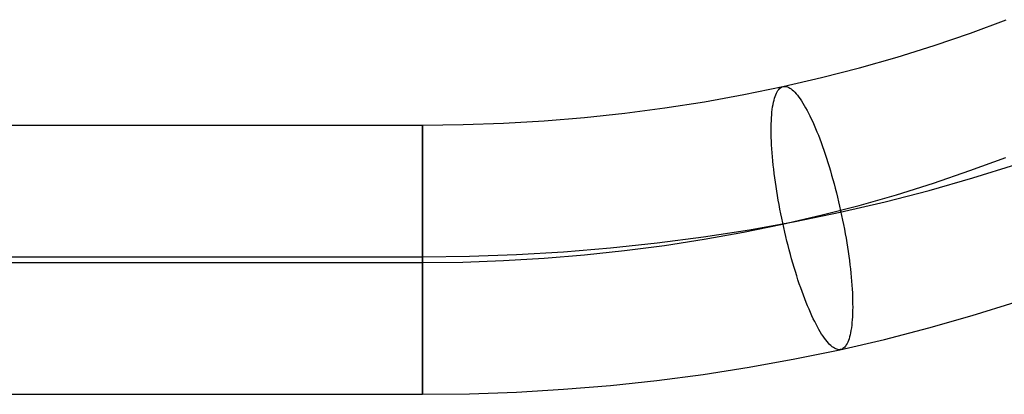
# Model space of a CAD drawing. Header units: millimetres. Extents: x 119 to 175.9, y -203.1 to -153.8.
# Tile 182 of 256: x 154.4 to 161.6, y -198.3 to -195.5. Entities that reach past the tile are written whole.
import ezdxf

# ---------------------------------------------------------------- set-up
doc = ezdxf.new("R2010")
doc.units = ezdxf.units.MM
doc.header["$MEASUREMENT"] = 0
doc.layers.add('Layer 01', color=5, linetype='Continuous', true_color=0x0000ff)

msp = doc.modelspace()

# ---------------------------------------------------------------- linework, layer by layer
at = {"layer": 'Layer 01'}
for p, q in [((161.3296, -195.6116, 22.1991), (161.5915, -195.5144, 22.3019)), ((161.063, -195.7027, 22.1028), (161.3296, -195.6116, 22.1991)), ((160.7921, -195.7875, 22.0132), (161.063, -195.7027, 22.1028)), ((160.5171, -195.8658, 21.9304), (160.7921, -195.7875, 22.0132)), ((160.2383, -195.9376, 21.8544), (160.5171, -195.8658, 21.9304)), ((159.9561, -196.0029, 21.7854), (160.2383, -195.9376, 21.8544)), ((159.6709, -196.0615, 21.7235), (159.9561, -196.0029, 21.7854)), ((159.9048, -196.0621, 22.0813), (159.9097, -196.0509, 22.0494)), ((159.9097, -196.0509, 22.0494), (159.9149, -196.0409, 22.0172)), ((159.9149, -196.0409, 22.0172), (159.9205, -196.0319, 21.9847)), ((159.9205, -196.0319, 21.9847), (159.9263, -196.0241, 21.952)), ((159.9263, -196.0241, 21.952), (159.9325, -196.0174, 21.9191)), ((159.9325, -196.0174, 21.9191), (159.9389, -196.0119, 21.886)), ((159.9389, -196.0119, 21.886), (159.9456, -196.0075, 21.8528)), ((159.9456, -196.0075, 21.8528), (159.9526, -196.0042, 21.8196)), ((159.9526, -196.0042, 21.8196), (159.9598, -196.0021, 21.7863)), ((159.9598, -196.0021, 21.7863), (159.9673, -196.0012, 21.753)), ((159.9673, -196.0012, 21.753), (159.9751, -196.0014, 21.7197)), ((159.9751, -196.0014, 21.7197), (159.983, -196.0027, 21.6865)), ((159.983, -196.0027, 21.6865), (159.9912, -196.0053, 21.6535)), ((159.9912, -196.0053, 21.6535), (159.9996, -196.009, 21.6206)), ((159.9996, -196.009, 21.6206), (160.0082, -196.0138, 21.5879)), ((160.0082, -196.0138, 21.5879), (160.017, -196.0198, 21.5555)), ((160.017, -196.0198, 21.5555), (160.026, -196.0269, 21.5233)), ((160.026, -196.0269, 21.5233), (160.0352, -196.0351, 21.4915)), ((160.0352, -196.0351, 21.4915), (160.0445, -196.0445, 21.46)), ((160.0445, -196.0445, 21.46), (160.054, -196.055, 21.4289)), ((159.0925, -196.1584, 21.621), (159.3829, -196.1134, 21.6687)), ((159.3829, -196.1134, 21.6687), (159.6709, -196.0615, 21.7235)), ((159.885, -196.1339, 22.2347), (159.8883, -196.1174, 22.205)), ((159.8883, -196.1174, 22.205), (159.8919, -196.102, 22.1747)), ((159.8919, -196.102, 22.1747), (159.8959, -196.0877, 22.144)), ((159.8959, -196.0877, 22.144), (159.9002, -196.0744, 22.1128)), ((159.9002, -196.0744, 22.1128), (159.9048, -196.0621, 22.0813)), ((160.054, -196.055, 21.4289), (160.0636, -196.0665, 21.3982)), ((160.0636, -196.0665, 21.3982), (160.0733, -196.0792, 21.3681)), ((160.0733, -196.0792, 21.3681), (160.0832, -196.0929, 21.3384)), ((160.0832, -196.0929, 21.3384), (160.0932, -196.1076, 21.3092)), ((160.0932, -196.1076, 21.3092), (160.1032, -196.1234, 21.2807)), ((160.1032, -196.1234, 21.2807), (160.1133, -196.1402, 21.2527)), ((158.5058, -196.228, 21.5475), (158.8, -196.1967, 21.5806)), ((158.8, -196.1967, 21.5806), (159.0925, -196.1584, 21.621)), ((159.8753, -196.2094, 22.348), (159.8772, -196.1891, 22.3206)), ((159.8772, -196.1891, 22.3206), (159.8795, -196.1697, 22.2926)), ((159.8795, -196.1697, 22.2926), (159.8821, -196.1513, 22.2639)), ((159.8821, -196.1513, 22.2639), (159.885, -196.1339, 22.2347)), ((160.1133, -196.1402, 21.2527), (160.1235, -196.158, 21.2254)), ((160.1235, -196.158, 21.2254), (160.1338, -196.1768, 21.1988)), ((160.1338, -196.1768, 21.1988), (160.1441, -196.1965, 21.1729)), ((160.1441, -196.1965, 21.1729), (160.1544, -196.2171, 21.1477)), ((157.6163, -196.2803, 21.4921), (157.9136, -196.2699, 21.5032)), ((157.9136, -196.2699, 21.5032), (158.2102, -196.2524, 21.5217)), ((158.2102, -196.2524, 21.5217), (158.5058, -196.228, 21.5475)), ((159.8718, -196.2756, 22.426), (159.8726, -196.2526, 22.4007)), ((159.8726, -196.2526, 22.4007), (159.8738, -196.2306, 22.3747)), ((159.8738, -196.2306, 22.3747), (159.8753, -196.2094, 22.348)), ((160.1544, -196.2171, 21.1477), (160.1648, -196.2387, 21.1233)), ((160.1648, -196.2387, 21.1233), (160.1751, -196.2611, 21.0998)), ((160.1751, -196.2611, 21.0998), (160.1855, -196.2843, 21.077)), ((147.4619, -196.2838, 21.4884), (157.3186, -196.2838, 21.4884)), ((157.3186, -196.2838, 21.4884), (157.6163, -196.2803, 21.4921)), ((157.3186, -196.2838, 21.4884), (157.3186, -196.2837, 21.4543)), ((157.3186, -196.2837, 21.4543), (157.3186, -196.2847, 21.4202)), ((157.3186, -196.2852, 21.5225), (157.3186, -196.2838, 21.4884)), ((157.3186, -196.2847, 21.4202), (157.3186, -196.287, 21.3861)), ((157.3186, -196.2877, 21.5566), (157.3186, -196.2852, 21.5225)), ((157.3186, -196.287, 21.3861), (157.3186, -196.2904, 21.3521)), ((157.3186, -196.2914, 21.5905), (157.3186, -196.2877, 21.5566)), ((157.3186, -196.2904, 21.3521), (157.3186, -196.2949, 21.3183)), ((157.3186, -196.2962, 21.6243), (157.3186, -196.2914, 21.5905)), ((157.3186, -196.2949, 21.3183), (157.3186, -196.3007, 21.2846)), ((157.3186, -196.3023, 21.6579), (157.3186, -196.2962, 21.6243)), ((157.3186, -196.3007, 21.2846), (157.3186, -196.3076, 21.2512)), ((157.3186, -196.3095, 21.6913), (157.3186, -196.3023, 21.6579)), ((157.3186, -196.3076, 21.2512), (157.3186, -196.3157, 21.218)), ((157.3186, -196.3178, 21.7244), (157.3186, -196.3095, 21.6913)), ((157.3186, -196.3157, 21.218), (157.3186, -196.3249, 21.1851)), ((157.3186, -196.3273, 21.7572), (157.3186, -196.3178, 21.7244)), ((157.3186, -196.3249, 21.1851), (157.3186, -196.3353, 21.1526)), ((157.3186, -196.338, 21.7897), (157.3186, -196.3273, 21.7572)), ((157.3186, -196.3353, 21.1526), (157.3186, -196.3467, 21.1204)), ((157.3186, -196.3497, 21.8217), (157.3186, -196.338, 21.7897)), ((159.8712, -196.3239, 22.4742), (159.8713, -196.2993, 22.4505)), ((159.8714, -196.3493, 22.4971), (159.8712, -196.3239, 22.4742)), ((159.8713, -196.2993, 22.4505), (159.8718, -196.2756, 22.426)), ((160.1855, -196.2843, 21.077), (160.1958, -196.3084, 21.0551)), ((160.1958, -196.3084, 21.0551), (160.2061, -196.3333, 21.0341)), ((160.2061, -196.3333, 21.0341), (160.2163, -196.3589, 21.0139)), ((157.3186, -196.3467, 21.1204), (157.3186, -196.3593, 21.0887)), ((157.3186, -196.3626, 21.8534), (157.3186, -196.3497, 21.8217)), ((157.3186, -196.3593, 21.0887), (157.3186, -196.373, 21.0574)), ((157.3186, -196.3765, 21.8845), (157.3186, -196.3626, 21.8534)), ((157.3186, -196.373, 21.0574), (157.3186, -196.3878, 21.0266)), ((157.3186, -196.3915, 21.9152), (157.3186, -196.3765, 21.8845)), ((157.3186, -196.3878, 21.0266), (157.3186, -196.4036, 20.9964)), ((157.3186, -196.4076, 21.9453), (157.3186, -196.3915, 21.9152)), ((157.3186, -196.4036, 20.9964), (157.3186, -196.4205, 20.9667)), ((157.3186, -196.4247, 21.9749), (157.3186, -196.4076, 21.9453)), ((159.8721, -196.3753, 22.5192), (159.8714, -196.3493, 22.4971)), ((159.873, -196.4021, 22.5403), (159.8721, -196.3753, 22.5192)), ((159.8743, -196.4296, 22.5606), (159.873, -196.4021, 22.5403)), ((160.2163, -196.3589, 21.0139), (160.2265, -196.3852, 20.9948)), ((160.2265, -196.3852, 20.9948), (160.2366, -196.4123, 20.9765)), ((160.2366, -196.4123, 20.9765), (160.2467, -196.44, 20.9593)), ((157.3186, -196.4205, 20.9667), (157.3186, -196.4383, 20.9376)), ((157.3186, -196.4429, 22.0038), (157.3186, -196.4247, 21.9749)), ((157.3186, -196.4383, 20.9376), (157.3186, -196.4572, 20.9091)), ((157.3186, -196.462, 22.0321), (157.3186, -196.4429, 22.0038)), ((157.3186, -196.4572, 20.9091), (157.3186, -196.4771, 20.8814)), ((157.3186, -196.4821, 22.0597), (157.3186, -196.462, 22.0321)), ((157.3186, -196.4771, 20.8814), (157.3186, -196.4979, 20.8543)), ((157.3186, -196.5031, 22.0866), (157.3186, -196.4821, 22.0597)), ((159.876, -196.4577, 22.5799), (159.8743, -196.4296, 22.5606)), ((159.8781, -196.4864, 22.5982), (159.876, -196.4577, 22.5799)), ((160.2467, -196.44, 20.9593), (160.2566, -196.4683, 20.943)), ((160.2566, -196.4683, 20.943), (160.2665, -196.4972, 20.9278)), ((157.3186, -196.4979, 20.8543), (157.3186, -196.5196, 20.828)), ((157.3186, -196.5251, 22.1127), (157.3186, -196.5031, 22.0866)), ((157.3186, -196.5196, 20.828), (157.3186, -196.5423, 20.8024)), ((157.3186, -196.5479, 22.1381), (157.3186, -196.5251, 22.1127)), ((157.3186, -196.5423, 20.8024), (157.3186, -196.5658, 20.7776)), ((157.3186, -196.5716, 22.1627), (157.3186, -196.5479, 22.1381)), ((159.8804, -196.5157, 22.6156), (159.8781, -196.4864, 22.5982)), ((159.8832, -196.5455, 22.632), (159.8804, -196.5157, 22.6156)), ((159.8863, -196.5759, 22.6474), (159.8832, -196.5455, 22.632)), ((160.2665, -196.4972, 20.9278), (160.2762, -196.5267, 20.9136)), ((160.2762, -196.5267, 20.9136), (160.2858, -196.5567, 20.9005)), ((160.2858, -196.5567, 20.9005), (160.2953, -196.5873, 20.8884)), ((161.3257, -196.617, 23.1605), (161.5873, -196.5198, 23.2633)), ((157.3186, -196.5658, 20.7776), (157.3186, -196.5901, 20.7537)), ((157.3186, -196.5962, 22.1864), (157.3186, -196.5716, 22.1627)), ((157.3186, -196.5901, 20.7537), (157.3186, -196.6153, 20.7306)), ((157.3186, -196.6216, 22.2092), (157.3186, -196.5962, 22.1864)), ((157.3186, -196.6153, 20.7306), (157.3186, -196.6413, 20.7084)), ((157.3186, -196.6477, 22.2312), (157.3186, -196.6216, 22.2092)), ((159.8897, -196.6067, 22.6617), (159.8863, -196.5759, 22.6474)), ((159.8934, -196.6379, 22.675), (159.8897, -196.6067, 22.6617)), ((160.2953, -196.5873, 20.8884), (160.3046, -196.6182, 20.8774)), ((160.3046, -196.6182, 20.8774), (160.3137, -196.6496, 20.8676)), ((161.0593, -196.7079, 23.0644), (161.3257, -196.617, 23.1605)), ((161.3467, -196.6704, 21.0923), (161.6609, -196.5721, 21.1962)), ((157.3186, -196.6413, 20.7084), (157.3186, -196.668, 20.6872)), ((157.3186, -196.6746, 22.2523), (157.3186, -196.6477, 22.2312)), ((157.3186, -196.668, 20.6872), (157.3186, -196.6954, 20.6668)), ((157.3186, -196.7022, 22.2724), (157.3186, -196.6746, 22.2523)), ((157.3186, -196.6954, 20.6668), (157.3186, -196.7235, 20.6475)), ((157.3186, -196.7305, 22.2915), (157.3186, -196.7022, 22.2724)), ((159.8975, -196.6695, 22.6872), (159.8934, -196.6379, 22.675)), ((159.9019, -196.7015, 22.6984), (159.8975, -196.6695, 22.6872)), ((159.9067, -196.7338, 22.7084), (159.9019, -196.7015, 22.6984)), ((160.3137, -196.6496, 20.8676), (160.3227, -196.6814, 20.8588)), ((160.3227, -196.6814, 20.8588), (160.3315, -196.7134, 20.8511)), ((161.0277, -196.7612, 20.9963), (161.3467, -196.6704, 21.0923)), ((157.3186, -196.7235, 20.6475), (157.3186, -196.7523, 20.6291)), ((157.3186, -196.7594, 22.3096), (157.3186, -196.7305, 22.2915)), ((157.3186, -196.7523, 20.6291), (157.3186, -196.7817, 20.6117)), ((157.3186, -196.789, 22.3267), (157.3186, -196.7594, 22.3096)), ((159.9117, -196.7663, 22.7173), (159.9067, -196.7338, 22.7084)), ((159.9171, -196.7991, 22.7252), (159.9117, -196.7663, 22.7173)), ((160.3315, -196.7134, 20.8511), (160.34, -196.7458, 20.8446)), ((160.34, -196.7458, 20.8446), (160.3484, -196.7785, 20.8392)), ((160.7045, -196.8446, 20.9082), (161.0277, -196.7612, 20.9963)), ((160.7886, -196.7926, 22.9749), (161.0593, -196.7079, 23.0644)), ((157.3186, -196.7817, 20.6117), (157.3186, -196.8117, 20.5954)), ((157.3186, -196.8191, 22.3428), (157.3186, -196.789, 22.3267)), ((157.3186, -196.8117, 20.5954), (157.3186, -196.8422, 20.5801)), ((157.3186, -196.8497, 22.3578), (157.3186, -196.8191, 22.3428)), ((157.3186, -196.8422, 20.5801), (157.3186, -196.8732, 20.5659)), ((159.9228, -196.8321, 22.7318), (159.9171, -196.7991, 22.7252)), ((159.9287, -196.8653, 22.7374), (159.9228, -196.8321, 22.7318)), ((160.3484, -196.7785, 20.8392), (160.3566, -196.8114, 20.835)), ((160.3566, -196.8114, 20.835), (160.3645, -196.8444, 20.8319)), ((160.3645, -196.8444, 20.8319), (160.3722, -196.8777, 20.83)), ((160.3772, -196.9202, 20.8282), (160.7045, -196.8446, 20.9082)), ((160.5139, -196.8709, 22.8921), (160.7886, -196.7926, 22.9749)), ((157.3186, -196.8809, 22.3718), (157.3186, -196.8497, 22.3578)), ((157.3186, -196.8732, 20.5659), (157.3186, -196.9048, 20.5528)), ((157.3186, -196.9125, 22.3847), (157.3186, -196.8809, 22.3718)), ((157.3186, -196.9048, 20.5528), (157.3186, -196.9367, 20.5407)), ((157.3186, -196.9446, 22.3964), (157.3186, -196.9125, 22.3847)), ((159.935, -196.8986, 22.7418), (159.9287, -196.8653, 22.7374)), ((159.9415, -196.9319, 22.7451), (159.935, -196.8986, 22.7418)), ((160.2354, -196.9427, 22.8162), (160.5139, -196.8709, 22.8921)), ((160.3722, -196.8777, 20.83), (160.3797, -196.911, 20.8292)), ((160.3797, -196.911, 20.8292), (160.3869, -196.9443, 20.8295)), ((157.3186, -196.9367, 20.5407), (157.3186, -196.9691, 20.5298)), ((157.3186, -196.977, 22.4071), (157.3186, -196.9446, 22.3964)), ((157.3186, -196.9691, 20.5298), (157.3186, -197.0018, 20.52)), ((157.3186, -197.0098, 22.4166), (157.3186, -196.977, 22.4071)), ((159.7125, -197.0483, 20.6928), (160.0465, -196.9882, 20.7563)), ((159.9483, -196.9653, 22.7472), (159.9415, -196.9319, 22.7451)), ((159.9554, -196.9987, 22.7481), (159.9483, -196.9653, 22.7472)), ((159.9535, -197.0078, 22.7473), (160.2354, -196.9427, 22.8162)), ((160.0465, -196.9882, 20.7563), (160.3772, -196.9202, 20.8282)), ((160.3869, -196.9443, 20.8295), (160.3939, -196.9777, 20.8311)), ((160.3939, -196.9777, 20.8311), (160.4005, -197.0111, 20.8338)), ((157.3186, -197.0018, 20.52), (157.3186, -197.0348, 20.5114)), ((157.3186, -197.0429, 22.4249), (157.3186, -197.0098, 22.4166)), ((157.3186, -197.0348, 20.5114), (157.3186, -197.0681, 20.5039)), ((157.3186, -197.0763, 22.4321), (157.3186, -197.0429, 22.4249)), ((159.3757, -197.1006, 20.6375), (159.7125, -197.0483, 20.6928)), ((159.6686, -197.0664, 22.6854), (159.9535, -197.0078, 22.7473)), ((159.9628, -197.032, 22.7479), (159.9554, -196.9987, 22.7481)), ((159.9703, -197.0653, 22.7465), (159.9628, -197.032, 22.7479)), ((160.4005, -197.0111, 20.8338), (160.4069, -197.0444, 20.8376)), ((160.4069, -197.0444, 20.8376), (160.4131, -197.0777, 20.8426)), ((157.3186, -197.0681, 20.5039), (157.3186, -197.1017, 20.4976)), ((157.3186, -197.1099, 22.4382), (157.3186, -197.0763, 22.4321)), ((157.3186, -197.1017, 20.4976), (157.3186, -197.1354, 20.4924)), ((157.3186, -197.1437, 22.4431), (157.3186, -197.1099, 22.4382)), ((159.0365, -197.1449, 20.5906), (159.3757, -197.1006, 20.6375)), ((159.0907, -197.1632, 22.5831), (159.3809, -197.1182, 22.6307)), ((159.3809, -197.1182, 22.6307), (159.6686, -197.0664, 22.6854)), ((159.9782, -197.0985, 22.744), (159.9703, -197.0653, 22.7465)), ((159.9862, -197.1314, 22.7404), (159.9782, -197.0985, 22.744)), ((159.9945, -197.1642, 22.7355), (159.9862, -197.1314, 22.7404)), ((160.4131, -197.0777, 20.8426), (160.4189, -197.1107, 20.8487)), ((160.4189, -197.1107, 20.8487), (160.4244, -197.1436, 20.8559)), ((157.3186, -197.1354, 20.4924), (157.3186, -197.1694, 20.4884)), ((157.3186, -197.1776, 22.4468), (157.3186, -197.1437, 22.4431)), ((157.3186, -197.1694, 20.4884), (157.3186, -197.2034, 20.4856)), ((157.3186, -197.2117, 22.4493), (157.3186, -197.1776, 22.4468)), ((157.3186, -197.2034, 20.4856), (157.3186, -197.2375, 20.484)), ((158.3526, -197.2096, 20.5223), (158.6954, -197.1813, 20.5522)), ((158.5046, -197.2327, 22.5096), (158.7986, -197.2014, 22.5427)), ((158.6954, -197.1813, 20.5522), (159.0365, -197.1449, 20.5906)), ((158.7986, -197.2014, 22.5427), (159.0907, -197.1632, 22.5831)), ((160.003, -197.1967, 22.7296), (159.9945, -197.1642, 22.7355)), ((160.0117, -197.229, 22.7225), (160.003, -197.1967, 22.7296)), ((160.4244, -197.1436, 20.8559), (160.4296, -197.1763, 20.8643)), ((160.4296, -197.1763, 20.8643), (160.4345, -197.2088, 20.8738)), ((147.4619, -197.246, 20.4838), (157.3186, -197.246, 20.4838)), ((157.3186, -197.2458, 22.4506), (157.3186, -197.2117, 22.4493)), ((157.3186, -197.2375, 20.484), (157.3186, -197.2716, 20.4835)), ((157.3186, -197.246, 20.4838), (157.6638, -197.242, 20.488)), ((157.3186, -197.28, 22.4508), (157.3186, -197.2458, 22.4506)), ((157.3186, -197.2716, 20.4835), (157.3186, -197.3058, 20.4843)), ((157.616, -197.285, 22.4543), (157.913, -197.2745, 22.4654)), ((157.6638, -197.242, 20.488), (158.0086, -197.2298, 20.5009)), ((157.913, -197.2745, 22.4654), (158.2093, -197.2571, 22.4838)), ((158.0086, -197.2298, 20.5009), (158.3526, -197.2096, 20.5223)), ((158.2093, -197.2571, 22.4838), (158.5046, -197.2327, 22.5096)), ((160.0206, -197.2609, 22.7143), (160.0117, -197.229, 22.7225)), ((160.0296, -197.2925, 22.705), (160.0206, -197.2609, 22.7143)), ((160.4345, -197.2088, 20.8738), (160.4391, -197.2409, 20.8844)), ((160.4391, -197.2409, 20.8844), (160.4433, -197.2727, 20.8961)), ((160.4433, -197.2727, 20.8961), (160.4473, -197.3041, 20.9088)), ((147.4619, -197.2885, 22.4506), (157.3186, -197.2885, 22.4506)), ((157.3186, -197.3141, 22.4497), (157.3186, -197.28, 22.4508)), ((157.3186, -197.2885, 22.4506), (157.616, -197.285, 22.4543)), ((157.3186, -197.3058, 20.4843), (157.3186, -197.3399, 20.4862)), ((157.3186, -197.3482, 22.4475), (157.3186, -197.3141, 22.4497)), ((157.3186, -197.3399, 20.4862), (157.3186, -197.3739, 20.4893)), ((157.3186, -197.3821, 22.4441), (157.3186, -197.3482, 22.4475)), ((160.0388, -197.3237, 22.6945), (160.0296, -197.2925, 22.705)), ((160.0482, -197.3544, 22.683), (160.0388, -197.3237, 22.6945)), ((160.4473, -197.3041, 20.9088), (160.4508, -197.3351, 20.9226)), ((160.4508, -197.3351, 20.9226), (160.4541, -197.3657, 20.9375)), ((157.3186, -197.3739, 20.4893), (157.3186, -197.4077, 20.4936)), ((157.3186, -197.416, 22.4395), (157.3186, -197.3821, 22.4441)), ((157.3186, -197.4077, 20.4936), (157.3186, -197.4414, 20.4991)), ((157.3186, -197.4496, 22.4338), (157.3186, -197.416, 22.4395)), ((160.0578, -197.3847, 22.6704), (160.0482, -197.3544, 22.683)), ((160.0674, -197.4144, 22.6567), (160.0578, -197.3847, 22.6704)), ((160.0772, -197.4437, 22.642), (160.0674, -197.4144, 22.6567)), ((160.4541, -197.3657, 20.9375), (160.457, -197.3958, 20.9534)), ((160.457, -197.3958, 20.9534), (160.4596, -197.4254, 20.9703)), ((157.3186, -197.4414, 20.4991), (157.3186, -197.4749, 20.5057)), ((157.3186, -197.4831, 22.4269), (157.3186, -197.4496, 22.4338)), ((157.3186, -197.4749, 20.5057), (157.3186, -197.5082, 20.5135)), ((157.3186, -197.5162, 22.4188), (157.3186, -197.4831, 22.4269)), ((160.0871, -197.4723, 22.6263), (160.0772, -197.4437, 22.642)), ((160.0971, -197.5003, 22.6095), (160.0871, -197.4723, 22.6263)), ((160.4596, -197.4254, 20.9703), (160.4618, -197.4544, 20.9882)), ((160.4618, -197.4544, 20.9882), (160.4636, -197.4828, 21.007)), ((160.4636, -197.4828, 21.007), (160.4651, -197.5106, 21.0268)), ((157.3186, -197.5082, 20.5135), (157.3186, -197.5411, 20.5224)), ((157.3186, -197.5491, 22.4096), (157.3186, -197.5162, 22.4188)), ((157.3186, -197.5411, 20.5224), (157.3186, -197.5738, 20.5325)), ((157.3186, -197.5817, 22.3992), (157.3186, -197.5491, 22.4096)), ((160.1072, -197.5277, 22.5918), (160.0971, -197.5003, 22.6095)), ((160.1173, -197.5544, 22.5731), (160.1072, -197.5277, 22.5918)), ((160.1276, -197.5804, 22.5534), (160.1173, -197.5544, 22.5731)), ((160.4651, -197.5106, 21.0268), (160.4663, -197.5377, 21.0475)), ((160.4663, -197.5377, 21.0475), (160.4671, -197.5641, 21.0691)), ((160.4671, -197.5641, 21.0691), (160.4675, -197.5899, 21.0915)), ((157.3186, -197.5738, 20.5325), (157.3186, -197.606, 20.5437)), ((157.3186, -197.6138, 22.3878), (157.3186, -197.5817, 22.3992)), ((157.3186, -197.606, 20.5437), (157.3186, -197.6379, 20.556)), ((157.3186, -197.6456, 22.3752), (157.3186, -197.6138, 22.3878)), ((157.3186, -197.6379, 20.556), (157.3186, -197.6693, 20.5694)), ((160.1378, -197.6056, 22.5329), (160.1276, -197.5804, 22.5534)), ((160.1481, -197.6301, 22.5114), (160.1378, -197.6056, 22.5329)), ((160.1585, -197.6538, 22.4891), (160.1481, -197.6301, 22.5114)), ((160.4673, -197.639, 21.139), (160.4666, -197.6623, 21.1639)), ((160.4676, -197.6148, 21.1148), (160.4673, -197.639, 21.139)), ((160.4675, -197.5899, 21.0915), (160.4676, -197.6148, 21.1148)), ((161.3432, -197.6756, 22.054), (161.6572, -197.5773, 22.1578)), ((157.3186, -197.6769, 22.3615), (157.3186, -197.6456, 22.3752)), ((157.3186, -197.6693, 20.5694), (157.3186, -197.7002, 20.5839)), ((157.3186, -197.7076, 22.3468), (157.3186, -197.6769, 22.3615)), ((157.3186, -197.7002, 20.5839), (157.3186, -197.7306, 20.5995)), ((157.3186, -197.7379, 22.3309), (157.3186, -197.7076, 22.3468)), ((160.1688, -197.6766, 22.4659), (160.1585, -197.6538, 22.4891)), ((160.1792, -197.6986, 22.4419), (160.1688, -197.6766, 22.4659)), ((160.1895, -197.7196, 22.4171), (160.1792, -197.6986, 22.4419)), ((160.4643, -197.7065, 21.2159), (160.4625, -197.7273, 21.2429)), ((160.4656, -197.6849, 21.1895), (160.4643, -197.7065, 21.2159)), ((160.4666, -197.6623, 21.1639), (160.4656, -197.6849, 21.1895)), ((161.0246, -197.7663, 21.958), (161.3432, -197.6756, 22.054)), ((157.3186, -197.7306, 20.5995), (157.3186, -197.7604, 20.6161)), ((157.3186, -197.7676, 22.3141), (157.3186, -197.7379, 22.3309)), ((157.3186, -197.7604, 20.6161), (157.3186, -197.7896, 20.6337)), ((157.3186, -197.7967, 22.2962), (157.3186, -197.7676, 22.3141)), ((160.1998, -197.7398, 22.3916), (160.1895, -197.7196, 22.4171)), ((160.2101, -197.7591, 22.3653), (160.1998, -197.7398, 22.3916)), ((160.2203, -197.7773, 22.3383), (160.2101, -197.7591, 22.3653)), ((160.2305, -197.7946, 22.3107), (160.2203, -197.7773, 22.3383)), ((160.458, -197.766, 21.299), (160.4553, -197.7839, 21.3279)), ((160.4605, -197.7471, 21.2707), (160.458, -197.766, 21.299)), ((160.4625, -197.7273, 21.2429), (160.4605, -197.7471, 21.2707)), ((160.7016, -197.8496, 21.87), (161.0246, -197.7663, 21.958)), ((157.3186, -197.7896, 20.6337), (157.3186, -197.8183, 20.6523)), ((157.3186, -197.8251, 22.2773), (157.3186, -197.7967, 22.2962)), ((157.3186, -197.8183, 20.6523), (157.3186, -197.8462, 20.672)), ((157.3186, -197.8529, 22.2575), (157.3186, -197.8251, 22.2773)), ((157.3186, -197.8462, 20.672), (157.3186, -197.8735, 20.6925)), ((157.3186, -197.88, 22.2367), (157.3186, -197.8529, 22.2575)), ((160.2406, -197.8109, 22.2824), (160.2305, -197.7946, 22.3107)), ((160.2506, -197.8262, 22.2536), (160.2406, -197.8109, 22.2824)), ((160.2605, -197.8404, 22.2242), (160.2506, -197.8262, 22.2536)), ((160.2703, -197.8536, 22.1942), (160.2605, -197.8404, 22.2242)), ((160.28, -197.8657, 22.1638), (160.2703, -197.8536, 22.1942)), ((160.3746, -197.9252, 21.7901), (160.7016, -197.8496, 21.87)), ((160.4408, -197.8455, 21.4489), (160.4363, -197.8583, 21.4802)), ((160.4449, -197.8316, 21.4179), (160.4408, -197.8455, 21.4489)), ((160.4487, -197.8167, 21.3874), (160.4449, -197.8316, 21.4179)), ((160.4522, -197.8008, 21.3574), (160.4487, -197.8167, 21.3874)), ((160.4553, -197.7839, 21.3279), (160.4522, -197.8008, 21.3574)), ((157.3186, -197.8735, 20.6925), (157.3186, -197.9, 20.714)), ((157.3186, -197.9063, 22.215), (157.3186, -197.88, 22.2367)), ((157.3186, -197.9, 20.714), (157.3186, -197.9257, 20.7364)), ((157.3186, -197.9319, 22.1923), (157.3186, -197.9063, 22.215)), ((157.3186, -197.9257, 20.7364), (157.3186, -197.9507, 20.7597)), ((160.0441, -197.9931, 21.7183), (160.3746, -197.9252, 21.7901)), ((160.2895, -197.8767, 22.1329), (160.28, -197.8657, 22.1638)), ((160.2989, -197.8867, 22.1016), (160.2895, -197.8767, 22.1329)), ((160.3082, -197.8955, 22.07), (160.2989, -197.8867, 22.1016)), ((160.3173, -197.9032, 22.038), (160.3082, -197.8955, 22.07)), ((160.3261, -197.9097, 22.0057), (160.3173, -197.9032, 22.038)), ((160.3349, -197.9151, 21.9731), (160.3261, -197.9097, 22.0057)), ((160.3434, -197.9194, 21.9403), (160.3349, -197.9151, 21.9731)), ((160.3517, -197.9225, 21.9073), (160.3434, -197.9194, 21.9403)), ((160.3597, -197.9244, 21.8742), (160.3517, -197.9225, 21.9073)), ((160.3676, -197.9252, 21.841), (160.3597, -197.9244, 21.8742)), ((160.3752, -197.9249, 21.8077), (160.3676, -197.9252, 21.841)), ((160.3826, -197.9233, 21.7744), (160.3752, -197.9249, 21.8077)), ((160.3897, -197.9207, 21.7411), (160.3826, -197.9233, 21.7744)), ((160.3965, -197.9168, 21.7079), (160.3897, -197.9207, 21.7411)), ((160.4031, -197.9118, 21.6747), (160.3965, -197.9168, 21.7079)), ((160.4094, -197.9057, 21.6417), (160.4031, -197.9118, 21.6747)), ((160.4154, -197.8985, 21.6089), (160.4094, -197.9057, 21.6417)), ((160.4211, -197.8901, 21.5763), (160.4154, -197.8985, 21.6089)), ((160.4265, -197.8806, 21.544), (160.4211, -197.8901, 21.5763)), ((160.4316, -197.87, 21.5119), (160.4265, -197.8806, 21.544)), ((160.4363, -197.8583, 21.4802), (160.4316, -197.87, 21.5119)), ((157.3186, -197.9567, 22.1688), (157.3186, -197.9319, 22.1923)), ((157.3186, -197.9507, 20.7597), (157.3186, -197.9748, 20.7839)), ((157.3186, -197.9806, 22.1445), (157.3186, -197.9567, 22.1688)), ((157.3186, -197.9748, 20.7839), (157.3186, -197.9981, 20.8089)), ((157.3186, -198.0037, 22.1193), (157.3186, -197.9806, 22.1445)), ((157.3186, -197.9981, 20.8089), (157.3186, -198.0205, 20.8346)), ((159.7104, -198.0532, 21.6548), (160.0441, -197.9931, 21.7183)), ((157.3186, -198.0259, 22.0933), (157.3186, -198.0037, 22.1193)), ((157.3186, -198.0205, 20.8346), (157.3186, -198.042, 20.8611)), ((157.3186, -198.0472, 22.0666), (157.3186, -198.0259, 22.0933)), ((157.3186, -198.042, 20.8611), (157.3186, -198.0626, 20.8884)), ((157.3186, -198.0675, 22.0392), (157.3186, -198.0472, 22.0666)), ((157.3186, -198.0626, 20.8884), (157.3186, -198.0822, 20.9164)), ((157.3186, -198.0869, 22.0111), (157.3186, -198.0675, 22.0392)), ((159.374, -198.1054, 21.5996), (159.7104, -198.0532, 21.6548)), ((157.3186, -198.0822, 20.9164), (157.3186, -198.1008, 20.945)), ((157.3186, -198.1052, 21.9823), (157.3186, -198.0869, 22.0111)), ((157.3186, -198.1008, 20.945), (157.3186, -198.1185, 20.9742)), ((157.3186, -198.1226, 21.9529), (157.3186, -198.1052, 21.9823)), ((157.3186, -198.1185, 20.9742), (157.3186, -198.1351, 21.0041)), ((157.3186, -198.139, 21.923), (157.3186, -198.1226, 21.9529)), ((157.3186, -198.1351, 21.0041), (157.3186, -198.1506, 21.0345)), ((157.3186, -198.1543, 21.8924), (157.3186, -198.139, 21.923)), ((159.0351, -198.1497, 21.5527), (159.374, -198.1054, 21.5996)), ((157.3186, -198.1506, 21.0345), (157.3186, -198.1651, 21.0654)), ((157.3186, -198.1685, 21.8614), (157.3186, -198.1543, 21.8924)), ((157.3186, -198.1651, 21.0654), (157.3186, -198.1785, 21.0968)), ((157.3186, -198.1816, 21.8299), (157.3186, -198.1685, 21.8614)), ((157.3186, -198.1785, 21.0968), (157.3186, -198.1908, 21.1286)), ((157.3186, -198.1936, 21.7979), (157.3186, -198.1816, 21.8299)), ((157.3186, -198.1908, 21.1286), (157.3186, -198.202, 21.1609)), ((157.3186, -198.2046, 21.7656), (157.3186, -198.1936, 21.7979)), ((157.3186, -198.202, 21.1609), (157.3186, -198.2121, 21.1935)), ((157.3186, -198.2144, 21.7329), (157.3186, -198.2046, 21.7656)), ((157.3186, -198.2121, 21.1935), (157.3186, -198.221, 21.2265)), ((157.3186, -198.223, 21.6998), (157.3186, -198.2144, 21.7329)), ((158.008, -198.2345, 21.4631), (158.3517, -198.2143, 21.4845)), ((158.3517, -198.2143, 21.4845), (158.6942, -198.186, 21.5144)), ((158.6942, -198.186, 21.5144), (159.0351, -198.1497, 21.5527)), ((147.4619, -198.2507, 21.4459), (157.3186, -198.2507, 21.4459)), ((157.3186, -198.221, 21.2265), (157.3186, -198.2288, 21.2597)), ((157.3186, -198.2305, 21.6665), (157.3186, -198.223, 21.6998)), ((157.3186, -198.2288, 21.2597), (157.3186, -198.2354, 21.2932)), ((157.3186, -198.2368, 21.633), (157.3186, -198.2305, 21.6665)), ((157.3186, -198.2354, 21.2932), (157.3186, -198.2409, 21.3269)), ((157.3186, -198.242, 21.5992), (157.3186, -198.2368, 21.633)), ((157.3186, -198.2409, 21.3269), (157.3186, -198.2451, 21.3608)), ((157.3186, -198.246, 21.5653), (157.3186, -198.242, 21.5992)), ((157.3186, -198.2451, 21.3608), (157.3186, -198.2482, 21.3948)), ((157.3186, -198.2488, 21.5313), (157.3186, -198.246, 21.5653)), ((157.3186, -198.2507, 21.4459), (157.6635, -198.2466, 21.4502)), ((157.3186, -198.2482, 21.3948), (157.3186, -198.2502, 21.4289)), ((157.3186, -198.2505, 21.4972), (157.3186, -198.2488, 21.5313)), ((157.3186, -198.2502, 21.4289), (157.3186, -198.2509, 21.463)), ((157.3186, -198.2509, 21.463), (157.3186, -198.2505, 21.4972)), ((157.6635, -198.2466, 21.4502), (158.008, -198.2345, 21.4631))]:
    msp.add_line(p, q, dxfattribs=at)

doc.saveas('drawing.dxf')
